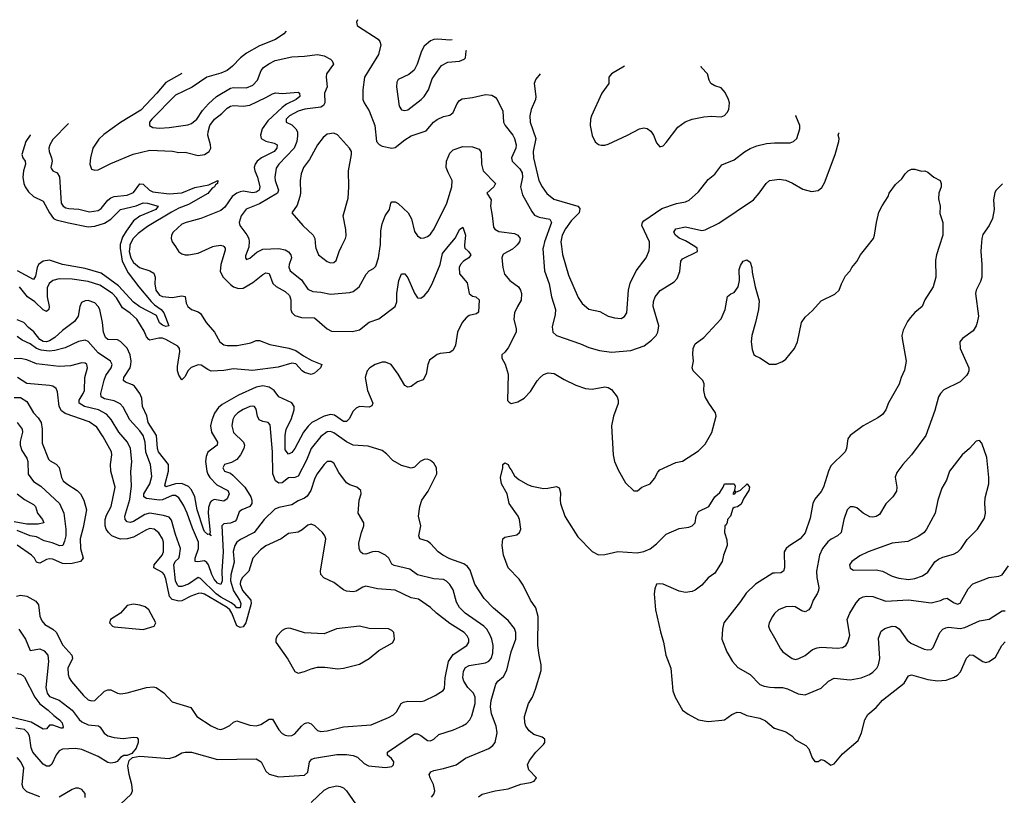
# Model space of a CAD drawing. Header units: inches. Extents: x 1678809 to 1859548, y 384609 to 522868.
# Tile 244 of 256: x 1755325 to 1761424, y 516602 to 521405. Entities that reach past the tile are written whole.
import ezdxf

# ---------------------------------------------------------------- set-up
doc = ezdxf.new("R2010")
doc.units = ezdxf.units.IN
doc.header["$MEASUREMENT"] = 0
for name, color, linetype in [('B7551', 7, 'Continuous'), ('B7552', 7, 'Continuous'), ('B7561', 7, 'Continuous'), ('B7562', 7, 'Continuous')]:
    doc.layers.add(name, color=color, linetype=linetype)

msp = doc.modelspace()

# ---------------------------------------------------------------- linework, layer by layer
at = {"layer": 'B7551', "color": 5}
for points, elevation in [([(1758080.9, 520000), (1758082.3, 519990), (1758105.3, 519970), (1758119.6, 519950), (1758107.2, 519930), (1758074.9, 519910), (1758055.6, 519890), (1758046.8, 519870), (1758050, 519831), (1758096.7, 519776.7), (1758108.8, 519708.8), (1758130, 519692.7), (1758150.8, 519690), (1758171.4, 519671.4), (1758166.4, 519593.6), (1758155.4, 519584.6), (1758110, 519573.6), (1758090, 519559.3), (1758066.2, 519530), (1758037.2, 519470), (1758023.9, 519390), (1758010, 519358), (1757990, 519345), (1757930, 519338), (1757910, 519331.1), (1757863.6, 519296.4), (1757852.7, 519270), (1757843.2, 519210), (1757824.9, 519175.1), (1757790, 519162.4), (1757750, 519133.3), (1757730, 519129.7), (1757710, 519139.7), (1757670, 519209.7), (1757626.6, 519270), (1757590, 519285), (1757570, 519283.7), (1757526.9, 519270), (1757494.7, 519250), (1757477.1, 519230), (1757463.9, 519190), (1757479, 519110), (1757512.6, 519030), (1757506.7, 519013.3), (1757490, 519006.5), (1757430, 519009.8), (1757410, 518999.8), (1757390, 518980.9), (1757365.7, 518934.3), (1757350, 518917.2), (1757330, 518916.8), (1757275.2, 518955.2), (1757250, 518961), (1757210.7, 518949.3), (1757134.5, 518910), (1757111, 518889), (1757083.1, 518850), (1757030, 518749), (1757010, 518725), (1756990, 518714.5), (1756970, 518740.9), (1756969.6, 518830), (1756976.3, 518870), (1757006.2, 518930), (1757025, 518990), (1757024.7, 519010), (1757011.6, 519031.6), (1756930.4, 519070.4), (1756900.2, 519110), (1756870.7, 519130), (1756830, 519137.5), (1756790, 519130.2), (1756679.4, 519080.6), (1756578.3, 519021.7), (1756556.4, 519003.6), (1756532.2, 518967.8), (1756515.2, 518924.8), (1756507.8, 518890), (1756513.4, 518850), (1756550.2, 518790), (1756548.3, 518770), (1756490, 518726.2), (1756479.1, 518700.9), (1756476.2, 518670), (1756484, 518610), (1756490.1, 518590), (1756503.2, 518570), (1756545.2, 518525.2), (1756615.1, 518490), (1756622.5, 518470), (1756610, 518438.6), (1756590, 518424.1), (1756530, 518433.6), (1756510, 518423.2), (1756505.4, 518414.6), (1756495.4, 518384.6), (1756493.2, 518350), (1756505.4, 518230), (1756501.3, 518221.3), (1756510, 518209.6), (1756499.3, 518219.3), (1756490, 518217), (1756470, 518235.9), (1756463.3, 518250), (1756423.2, 518370), (1756410.5, 518450.5), (1756390, 518493.4), (1756370, 518514), (1756330, 518533), (1756289, 518531), (1756230, 518512.3), (1756223.6, 518523.6), (1756246, 518610), (1756247.4, 518650), (1756185.4, 518730), (1756179.5, 518750), (1756171.3, 518830), (1756121.7, 518910), (1756112.3, 518952.3), (1756086.4, 519010), (1756081.8, 519061.8), (1756069.9, 519089.9), (1756036.3, 519136.3), (1756024.5, 519144.5), (1755979.9, 519159.9), (1755968.1, 519170), (1755970.5, 519190), (1756008.5, 519250), (1756014, 519270), (1756015.7, 519290), (1756009.5, 519330), (1755990.2, 519370.2), (1755950, 519412.5), (1755930, 519423), (1755870, 519425.2), (1755856.4, 519436.4), (1755843.1, 519470), (1755838.6, 519530), (1755821.5, 519610), (1755811.8, 519630), (1755790, 519651.9), (1755750, 519666.7), (1755730, 519665), (1755706.9, 519653.2), (1755697.2, 519630), (1755687.2, 519570), (1755664.4, 519535.6), (1755590, 519481.2), (1755542.5, 519437.5), (1755510, 519417.4), (1755490, 519411.2), (1755470, 519412.5), (1755450, 519424.1), (1755412.9, 519472.9), (1755378.7, 519498.7), (1755350, 519529.9), (1755310, 519546.3)], 420), ([(1755947.1, 520000), (1755946.9, 519990), (1755958.7, 519910), (1755997.5, 519837.5), (1756062.5, 519750), (1756139.3, 519659.3), (1756159.2, 519639.2), (1756200.6, 519610), (1756218.5, 519590), (1756247.7, 519510), (1756230, 519505.4), (1756210, 519513.5), (1756190, 519529), (1756172.5, 519572.5), (1756070, 519626.6), (1756030, 519656.4), (1755937.2, 519757.2), (1755830, 519835.8), (1755730, 519864), (1755589.1, 519889.1), (1755510, 519916.9), (1755470, 519909.9), (1755442.3, 519890), (1755432.5, 519870), (1755423, 519817), (1755410, 519796.4), (1755311.9, 519850)], 360), ([(1756006.9, 520000), (1756003.8, 519970), (1756012.7, 519930), (1756030, 519901.8), (1756067.8, 519870), (1756130.3, 519850), (1756154.8, 519834.8), (1756164.4, 519810), (1756161.6, 519770), (1756167.3, 519730), (1756190, 519698.5), (1756210, 519690.6), (1756270, 519685.1), (1756330, 519695.5), (1756350, 519691.3), (1756356.8, 519650), (1756366.3, 519630), (1756390, 519610.1), (1756430, 519596.6), (1756445.4, 519585.4), (1756480.9, 519530), (1756531, 519470), (1756564.8, 519410), (1756590, 519391.8), (1756610, 519387.3), (1756672.3, 519387.7), (1756755.8, 519404.2), (1756790, 519417.8), (1756810, 519419), (1756873.9, 519393.9), (1756992, 519372), (1757036, 519356), (1757082.7, 519322.7), (1757134.1, 519294.1), (1757196.3, 519270), (1757188.5, 519250), (1757150, 519216.4), (1757130, 519208.5), (1757090, 519220.7), (1757075.3, 519230), (1757034.4, 519274.4), (1757010, 519278.5), (1756925.8, 519254.2), (1756767.3, 519232.7), (1756650, 519244.1), (1756590, 519232.4), (1756510, 519229.7), (1756490, 519238.3), (1756450, 519266.4), (1756430, 519268.4), (1756388, 519252), (1756366.9, 519230), (1756350, 519195.1), (1756330, 519175.4), (1756310, 519203.5), (1756302.7, 519230), (1756302.9, 519257.1), (1756317.3, 519350), (1756314.1, 519370), (1756304.3, 519384.3), (1756230, 519425.8), (1756210, 519432.1), (1756187, 519433), (1756130, 519419.8), (1756124, 519424), (1756110, 519441), (1756096.1, 519476.1), (1756049.5, 519550), (1756010, 519587.1), (1755961.3, 519621.3), (1755923.7, 519683.7), (1755899.1, 519710), (1755821.3, 519761.3), (1755750, 519783.1), (1755650, 519797.9), (1755570, 519799.9), (1755529.7, 519790.3), (1755507.7, 519772.3), (1755495.9, 519744.1), (1755495.6, 519690), (1755507.6, 519630), (1755504.9, 519610), (1755490, 519599.1), (1755470, 519608), (1755417.9, 519657.9), (1755373.3, 519690), (1755324.3, 519750)], 380), ([(1756289.3, 520000), (1756310, 519968.5), (1756330, 519955.3), (1756350.1, 519950.1), (1756370, 519948.9), (1756430, 519959.8), (1756522.1, 520000)], 420), ([(1756589.3, 520000), (1756598.5, 519990), (1756597.3, 519977.3), (1756571, 519890), (1756566.7, 519846.7), (1756586.1, 519810), (1756630, 519764.6), (1756650, 519750.1), (1756680.4, 519740.4), (1756710, 519742.2), (1756770, 519777.5), (1756830, 519827.4), (1756850, 519837.1), (1756870, 519833.1), (1756891.9, 519771.9), (1756912.7, 519752.7), (1756970, 519722.3), (1756997.2, 519697.2), (1757004.7, 519670), (1757003.9, 519610), (1757011.5, 519591.5), (1757030, 519574.4), (1757070, 519561.7), (1757150, 519558.8), (1757230.3, 519490), (1757257, 519477), (1757386.6, 519473.4), (1757430, 519485.2), (1757490, 519531.6), (1757550, 519553.1), (1757649.9, 519630.1), (1757661.6, 519658.4), (1757660.9, 519710), (1757673.9, 519790), (1757690, 519831.6), (1757710, 519832.2), (1757730, 519806.3), (1757771.3, 519711.3), (1757790, 519683), (1757810, 519681.6), (1757830, 519695.3), (1757855.4, 519724.6), (1757880.3, 519770), (1757929.9, 519890), (1757943.2, 519956.8), (1757979.5, 520000)], 420), ([(1756744, 520000), (1756743.7, 519996.3), (1756723.4, 519943.4), (1756723, 519930), (1756730, 519920.7), (1756750, 519928.5), (1756793.6, 519966.4), (1756830, 519983.2), (1756930, 519988.8), (1756970, 519979.8), (1756990, 519968.3), (1757005.4, 519950), (1757008, 519930), (1756994, 519890), (1756992.5, 519872.5), (1757001.1, 519850), (1757070, 519795), (1757110, 519735.5), (1757141.6, 519721.6), (1757190, 519717.6), (1757250, 519705.6), (1757370, 519714.9), (1757390, 519722.3), (1757428.2, 519751.8), (1757471.5, 519830), (1757489.8, 519850.2), (1757515.8, 519864.2), (1757530, 519878.4), (1757546.5, 519930), (1757558.8, 520000)], 440), ([(1757157.3, 520000), (1757158.3, 519990), (1757174.9, 519950), (1757230, 519908.7), (1757250, 519899.3), (1757270, 519900.7), (1757285.1, 519914.9), (1757303.9, 519970), (1757318.7, 520000)], 460), ([(1758395.2, 520000), (1758376.8, 519983.2), (1758324.6, 519955.4), (1758318.3, 519950), (1758311.5, 519930), (1758318.3, 519870), (1758328.9, 519830), (1758360.3, 519790), (1758414.7, 519750), (1758427.2, 519730), (1758433.1, 519710), (1758431.4, 519668.6), (1758407.5, 519630), (1758389.2, 519589.2), (1758385.4, 519550), (1758400.7, 519490), (1758399.7, 519470), (1758350, 519372.3), (1758330, 519346), (1758310.8, 519330), (1758310.8, 519310), (1758332.3, 519272.3), (1758350.3, 519210), (1758347.4, 519047.4), (1758356.1, 519036.1), (1758370, 519028.8), (1758410, 519039.6), (1758450, 519062.4), (1758490, 519103.6), (1758530, 519168.7), (1758548.6, 519190), (1758570, 519207.9), (1758598.5, 519218.5), (1758635, 519215), (1758697.1, 519177.1), (1758770, 519141.1), (1758830, 519121.3), (1758870, 519118), (1758950, 519132.2), (1758970, 519128.2), (1758990, 519114.4), (1759025.3, 519070), (1759032.3, 519050), (1759031.1, 519028.9), (1759003.2, 518950), (1758991.3, 518890), (1759001.5, 518710), (1759009.1, 518669.1), (1759033.5, 518613.5), (1759077.5, 518537.5), (1759130, 518486.8), (1759152.3, 518487.7), (1759178, 518510), (1759230, 518531), (1759256.6, 518563.4), (1759277.1, 518602.9), (1759290, 518617.1), (1759390, 518662.6), (1759430, 518671.8), (1759530, 518734.7), (1759570, 518777.6), (1759611.8, 518848.2), (1759638.4, 518950), (1759635.9, 518970), (1759593.3, 519030), (1759571.9, 519070), (1759563.7, 519110), (1759564.4, 519150), (1759556.9, 519170), (1759497.6, 519230), (1759489.7, 519249.7), (1759498.3, 519290), (1759493.9, 519333.9), (1759495.8, 519370), (1759510, 519397.1), (1759563.1, 519436.9), (1759670, 519553.4), (1759694.5, 519610), (1759708.3, 519691.7), (1759730, 519708), (1759750, 519716.3), (1759774.7, 519750), (1759782.6, 519790), (1759782, 519858), (1759790, 519882.8), (1759807.3, 519910), (1759830, 519918), (1759850, 519904.7), (1759860.4, 519870), (1759861.7, 519841.7), (1759880.4, 519750), (1759904.8, 519664.8), (1759900.8, 519610), (1759883.2, 519530), (1759859, 519450), (1759856.3, 519410), (1759862, 519362), (1759872.9, 519332.9), (1759883.6, 519323.6), (1759910, 519311.4), (1759970, 519271.7), (1760000, 519271.6)], 440), ([(1758569, 520000), (1758566.1, 519986.1), (1758575, 519850), (1758605, 519770), (1758619.2, 519690), (1758644.4, 519610), (1758641.4, 519578.6), (1758623.8, 519503.8), (1758626.4, 519470), (1758651, 519450), (1758798, 519398), (1758850, 519374.9), (1758915.9, 519355.9), (1758990, 519347), (1759110, 519356.5), (1759193.8, 519386.2), (1759239.3, 519420.7), (1759268.2, 519450), (1759278.3, 519470), (1759283.1, 519510), (1759248.9, 519630), (1759250, 519661), (1759262, 519690), (1759291.5, 519728.5), (1759378, 519782), (1759397.4, 519802.6), (1759413.7, 519846.3), (1759420.4, 519910), (1759430, 519924.4), (1759524, 519970), (1759522, 519990), (1759506.4, 520000)], 460), ([(1758681.4, 520000), (1758688, 519952), (1758724.2, 519824.2), (1758785, 519685), (1758810, 519647.2), (1758850, 519612.9), (1758918.5, 519598.5), (1758970, 519570.3), (1759010, 519558), (1759050, 519554.9), (1759072.3, 519567.7), (1759086.6, 519590), (1759096.5, 519730), (1759105.6, 519774.4), (1759143.5, 519850), (1759205.1, 519930), (1759224.2, 519975.8), (1759225.2, 520000)], 480), ([(1757875.1, 516590), (1757890.7, 516610), (1757896, 516630), (1757888.6, 516668.6), (1757866.6, 516710), (1757861.7, 516730), (1757872.2, 516747.8), (1757890, 516755.8), (1757950, 516767.3), (1758029.5, 516790), (1758087, 516833), (1758230, 516891.5), (1758256.3, 516910), (1758269.7, 516930), (1758283.5, 516990), (1758275.3, 517030), (1758247.1, 517107.2), (1758241.6, 517150), (1758244.4, 517190), (1758275.1, 517290), (1758287.1, 517310), (1758321.4, 517338.6), (1758342.6, 517377.4), (1758369.4, 517490.6), (1758398.3, 517570), (1758397.5, 517610), (1758390, 517634.7), (1758350, 517684.4), (1758260.7, 517760.7), (1758201.7, 517821.7), (1758144.5, 517910), (1758116.3, 517996.3), (1758099.6, 518019.6), (1758075.8, 518035.8), (1757990, 518065.6), (1757945.1, 518090), (1757917.6, 518110), (1757870, 518161.5), (1757850, 518175.1), (1757803.7, 518190), (1757797.6, 518210), (1757809.6, 518270), (1757795.1, 518330), (1757804, 518390), (1757816.3, 518430), (1757855.1, 518484.9), (1757908.1, 518591.9), (1757906.3, 518630), (1757890, 518659.5), (1757870, 518676.2), (1757850, 518682.9), (1757830, 518681.6), (1757804.9, 518670), (1757770, 518635.1), (1757750, 518627.6), (1757690, 518644), (1757636.4, 518676.4), (1757597.8, 518717.8), (1757570, 518737.4), (1757484.1, 518764.1), (1757390, 518770.5), (1757350, 518790.9), (1757270, 518847.5), (1757250, 518855.3), (1757230, 518853.9), (1757190, 518824), (1757131.3, 518750), (1757101.7, 518678.3), (1757050, 518577.8), (1757030, 518570.6), (1756990, 518568.3), (1756950, 518536.5), (1756930, 518534.6), (1756909.9, 518549.9), (1756893, 518593), (1756890.7, 518730), (1756875.7, 518895.7), (1756863.7, 518910), (1756830, 518918), (1756808.3, 518928.3), (1756797.1, 518950), (1756790, 518994), (1756779.3, 519010), (1756770, 519012.9), (1756750, 519009), (1756710, 518991.9), (1756676.5, 518970), (1756656.3, 518950), (1756645, 518930), (1756638, 518890), (1756650, 518848.4), (1756710.2, 518790), (1756717.1, 518770), (1756714, 518750), (1756693.5, 518710), (1756670, 518680.8), (1756636.8, 518663.2), (1756593, 518650), (1756582.7, 518630), (1756593.4, 518610), (1756630, 518596.5), (1756645.3, 518585.3), (1756720.1, 518510), (1756756.6, 518450), (1756763.4, 518430), (1756763.1, 518410), (1756750, 518389.9), (1756701.7, 518370), (1756683.4, 518356.6), (1756668.4, 518310), (1756659.7, 518300.3), (1756630, 518287.7), (1756590, 518283.5), (1756576.5, 518270), (1756585.9, 518110), (1756577.7, 517990), (1756578.5, 517930), (1756570, 517906.8), (1756550, 517915), (1756530, 517939.9), (1756514.6, 517970), (1756494.4, 518030), (1756484.2, 518044.2), (1756470, 518053.9), (1756428.1, 518048.1), (1756411, 518051), (1756411.8, 518070), (1756432.1, 518130), (1756433.2, 518170), (1756395.5, 518255.5), (1756361.3, 518350), (1756338.6, 518398.6), (1756310, 518445), (1756290, 518459.3), (1756270, 518459.5), (1756210, 518431.8), (1756190, 518429), (1756110, 518439.3), (1756093.3, 518450), (1756094.5, 518470), (1756131.1, 518530), (1756142.9, 518577.1), (1756135.9, 518650), (1756106.6, 518726.6), (1756102.2, 518790), (1756090.4, 518830), (1756070, 518860.2), (1756006.5, 518926.5), (1755965.4, 519005.4), (1755947.4, 519027.4), (1755910, 519045.8), (1755850, 519057.3), (1755829.9, 519070), (1755827.9, 519090), (1755847.2, 519172.8), (1755859.1, 519200.9), (1755891.3, 519250), (1755897, 519270), (1755887.9, 519290), (1755810, 519342.1), (1755750, 519412.4), (1755730, 519420.2), (1755690, 519412.7), (1755606.4, 519373.6), (1755543.2, 519356.8), (1755507.6, 519352.4), (1755458.5, 519358.5), (1755430, 519368.5), (1755390, 519397.6), (1755340.7, 519420.7), (1755310, 519443.2)], 440), ([(1755950, 516546.7), (1756014.5, 516610), (1756023.6, 516630), (1756020.4, 516670), (1756002.6, 516730), (1755994.8, 516785.2), (1756003.2, 516816.8), (1756023.1, 516836.9), (1756070, 516843.8), (1756250, 516830.2), (1756290, 516842.8), (1756330, 516865.5), (1756350, 516870.2), (1756390, 516870.2), (1756550, 516822.9), (1756790, 516828.1), (1756820.3, 516810), (1756850, 516752.7), (1756870, 516733.4), (1756930, 516715.6), (1757090, 516726.3), (1757110, 516745.5), (1757120.6, 516810), (1757134.1, 516825.9), (1757150, 516833), (1757290, 516854.4), (1757350, 516854.7), (1757390, 516849.1), (1757417.8, 516837.8), (1757458.7, 516798.7), (1757484.5, 516784.5), (1757590, 516773.7), (1757630, 516781.6), (1757640.9, 516790), (1757642.4, 516810), (1757627.3, 516830), (1757603.6, 516850), (1757604.2, 516870), (1757770, 516983.6), (1757790, 516982.8), (1757810, 516972.6), (1757850, 516940.8), (1757870, 516939.6), (1757889.8, 516950.2), (1757920.4, 516979.6), (1758012.3, 517007.7), (1758068.1, 517031.9), (1758092.8, 517047.2), (1758112.5, 517070), (1758125.4, 517094.6), (1758146, 517170), (1758146.5, 517210), (1758135.1, 517235.1), (1758101.7, 517270), (1758075.7, 517310), (1758070.6, 517330), (1758074.6, 517370), (1758087.1, 517392.9), (1758110, 517406.4), (1758210, 517423.3), (1758230, 517431.9), (1758246, 517450), (1758256.6, 517483.4), (1758258, 517530), (1758249.9, 517570), (1758237.9, 517597.9), (1758218.4, 517630), (1758200.2, 517650), (1758084.5, 517730), (1758050, 517765.1), (1758030, 517798.4), (1758010, 517875.1), (1757990, 517908.3), (1757969.1, 517929.1), (1757950, 517939.3), (1757890, 517943.2), (1757790, 517967.6), (1757741.8, 518001.8), (1757644.4, 518024.4), (1757630, 518033.6), (1757610.7, 518070.7), (1757591.6, 518090), (1757550, 518109.7), (1757530, 518112.8), (1757510, 518109.7), (1757470, 518095.4), (1757450, 518098), (1757435.6, 518110), (1757427.1, 518130), (1757426.2, 518166.2), (1757442.2, 518230), (1757457.4, 518270), (1757456.3, 518290), (1757420.5, 518350), (1757428.2, 518430), (1757439.6, 518470), (1757437, 518490), (1757413.2, 518510), (1757370, 518525.1), (1757350, 518538), (1757300.9, 518600.9), (1757270, 518659.6), (1757255.1, 518670), (1757228.5, 518670), (1757210, 518651.5), (1757165.8, 518590), (1757150, 518560.5), (1757128.1, 518490), (1757105.5, 518454.5), (1757090, 518442.1), (1757050, 518426), (1757010, 518400.2), (1756930, 518385), (1756905.5, 518374.5), (1756839.3, 518310), (1756777.2, 518230), (1756692.7, 518187.3), (1756670.5, 518169.5), (1756656.6, 518150), (1756648.1, 518111.9), (1756653.6, 518046.4), (1756632.5, 517967.5), (1756629.8, 517930.2), (1756649.2, 517869.2), (1756687.3, 517810), (1756694.2, 517790), (1756690, 517762.3), (1756670, 517762.9), (1756658.1, 517778.1), (1756635, 517795), (1756570, 517828.4), (1756541.3, 517850), (1756445.8, 517945.8), (1756430, 517951.6), (1756370.1, 517909.9), (1756330, 517896), (1756310, 517895.2), (1756302.5, 517902.5), (1756289.4, 517930), (1756279.6, 518030), (1756288.9, 518050), (1756309.8, 518070), (1756315.8, 518084.2), (1756320.5, 518130), (1756290, 518217.6), (1756265.9, 518305.9), (1756250, 518325.3), (1756215.3, 518335.3), (1756130, 518348.8), (1756099.1, 518340.9), (1756030, 518297.5), (1756010, 518291.6), (1755990, 518294.7), (1755977.2, 518310), (1755976.8, 518330), (1756006.4, 518433.6), (1756018.1, 518518.1), (1756014.1, 518605.9), (1756019.5, 518670), (1756010.8, 518750.8), (1755992.7, 518790), (1755939.1, 518850), (1755892.5, 518930), (1755862.9, 518962.8), (1755814, 518990), (1755725.4, 519010), (1755692.9, 519030), (1755692.5, 519050), (1755718.6, 519090), (1755726.2, 519110), (1755727.8, 519190), (1755745.8, 519250), (1755741.7, 519270), (1755730, 519278.8), (1755710, 519281.1), (1755638.6, 519261.4), (1755570, 519258.4), (1755430, 519274.2), (1755370, 519299.6), (1755330, 519306.2), (1755290, 519304.5)], 460), ([(1755304.8, 517835.1), (1755330, 517841.6), (1755370, 517835.9), (1755425.4, 517805.4), (1755441.2, 517781.2), (1755450.6, 517710.6), (1755461.9, 517681.9), (1755480.5, 517660.5), (1755530.1, 517630.1), (1755550, 517612), (1755592.4, 517532.4), (1755647.1, 517470), (1755651.8, 517450), (1755622.8, 517390), (1755624.2, 517350), (1755631.1, 517330), (1755646.4, 517306.4), (1755720.8, 517220.8), (1755750, 517194.4), (1755770, 517187.2), (1755790, 517190.2), (1755850, 517246.5), (1755870, 517255.2), (1755890, 517254.6), (1755930, 517234.3), (1755951.5, 517231.5), (1755990, 517236.9), (1756110, 517269.3), (1756153.7, 517273.7), (1756170, 517268.9), (1756216.9, 517236.9), (1756270, 517182), (1756385.7, 517145.7), (1756421.3, 517090), (1756510, 517031.6), (1756550, 517014.3), (1756570, 517010.3), (1756590, 517014.9), (1756625.6, 517034.4), (1756650, 517054.9), (1756670, 517062.7), (1756750, 517036.5), (1756790, 517032.8), (1756818.4, 517041.6), (1756870, 517074.3), (1756890, 517074.4), (1756930, 517007.6), (1756950, 516985.3), (1756970, 516973.8), (1756990, 516971.4), (1757010, 516972.9), (1757030, 516982), (1757070.9, 517030), (1757090, 517046.2), (1757110, 517052.4), (1757130, 517044.9), (1757170, 517004), (1757190, 516997.6), (1757230, 517000.7), (1757330, 517025.5), (1757501.6, 517038.4), (1757610, 517083.2), (1757640, 517100), (1757659.9, 517120.1), (1757688.6, 517170), (1757701.9, 517178.1), (1757730, 517186), (1757810, 517183.8), (1757830, 517187.5), (1757899.5, 517220.5), (1757948.3, 517251.7), (1757955.6, 517264.4), (1757960.5, 517330), (1757981.2, 517430), (1758010, 517473.5), (1758094, 517530), (1758106.8, 517550), (1758107, 517570), (1758097.1, 517590), (1758078.4, 517610), (1757990, 517666.7), (1757906.4, 517730), (1757870, 517765.1), (1757795.9, 517815.9), (1757750, 517824.9), (1757650, 517872.2), (1757541.8, 517881.8), (1757470, 517896.8), (1757450, 517891.1), (1757410, 517865.5), (1757390, 517861.5), (1757350, 517865.8), (1757330, 517873.8), (1757270, 517919.3), (1757209.1, 517949.1), (1757191.1, 517970), (1757187.6, 517990), (1757221.7, 518190), (1757215.8, 518210), (1757201.6, 518230), (1757154.5, 518270), (1757130, 518280.5), (1757110, 518275.8), (1757074.7, 518245.3), (1757050, 518232), (1756990, 518222.7), (1756944.9, 518190), (1756850, 518147.9), (1756816.9, 518123.1), (1756769.6, 518070.4), (1756744, 517990), (1756704.8, 517950), (1756692.3, 517927.7), (1756690.1, 517910), (1756704.5, 517870), (1756756.9, 517810), (1756758.7, 517790), (1756726.1, 517670), (1756710, 517645.4), (1756690, 517640.9), (1756670, 517650.9), (1756639.8, 517730), (1756627.3, 517750), (1756610, 517765.6), (1756470, 517848.7), (1756450, 517854), (1756430, 517852.3), (1756384.9, 517835.1), (1756330, 517806.3), (1756310, 517803.8), (1756270, 517814.3), (1756253.1, 517833.1), (1756230, 517943), (1756219.9, 517970), (1756210, 517981.1), (1756155.9, 518010), (1756158.4, 518030), (1756206.4, 518090), (1756214.8, 518110), (1756215.1, 518170), (1756209.5, 518190), (1756187.8, 518227.8), (1756157.3, 518250), (1756130, 518253.6), (1756110, 518247.1), (1756030, 518201.5), (1755990, 518190.6), (1755950, 518189.3), (1755930, 518193.6), (1755896.5, 518210), (1755874.8, 518230), (1755861.3, 518250), (1755854.1, 518270), (1755853.6, 518310), (1755862.6, 518337.4), (1755891.4, 518390), (1755915.7, 518510), (1755889.9, 518610), (1755888.1, 518650), (1755895.2, 518710), (1755892.6, 518730), (1755842.2, 518822.2), (1755802.3, 518882.3), (1755755.1, 518915.1), (1755606.3, 518966.3), (1755583.1, 518983.1), (1755569.8, 519010), (1755560, 519100), (1755550, 519120.5), (1755530, 519135.3), (1755510, 519140.7), (1755370, 519152.4), (1755310.3, 519190.3)], 480), ([(1755290, 519065.6), (1755330, 519064.7), (1755370, 519041.1), (1755410, 518970.3), (1755439.5, 518939.5), (1755458, 518910), (1755465.1, 518870), (1755463.3, 518783.2), (1755504.3, 518684.3), (1755513, 518673), (1755550, 518653), (1755570, 518631.5), (1755584.2, 518570), (1755594.5, 518550), (1755616.5, 518530), (1755681.2, 518490), (1755701.7, 518470), (1755722.3, 518430), (1755738, 518370), (1755718.8, 518261.2), (1755699.8, 518190), (1755702.4, 518130), (1755718.7, 518070), (1755701.7, 518050), (1755650, 518038.1), (1755610, 518034.7), (1755590, 518038.1), (1755530, 518064.6), (1755510, 518067.1), (1755490, 518062), (1755450, 518040.5), (1755441.7, 518041.7), (1755430, 518045.1), (1755416.5, 518070), (1755397.1, 518090), (1755310, 518151)], 480), ([(1755310, 518910.2), (1755339.8, 518870), (1755342.6, 518850), (1755327.4, 518792.6), (1755327.6, 518770), (1755338, 518738), (1755369.4, 518690), (1755375.8, 518670), (1755377.3, 518590), (1755410, 518545.6), (1755455.8, 518515.8), (1755571.8, 518410), (1755597.6, 518350), (1755610.1, 518250), (1755610.1, 518210), (1755603.4, 518176.6), (1755592.2, 518150), (1755572.9, 518147.1), (1755525.3, 518165.3), (1755477, 518177), (1755430, 518203.2), (1755390, 518209.9), (1755310, 518242.5)], 460), ([(1758166.9, 516593.1), (1758189.2, 516610), (1758270, 516630.3), (1758350, 516643.1), (1758430, 516670.2), (1758490, 516681.7), (1758512.3, 516690), (1758525.6, 516710), (1758479.4, 516759.4), (1758469.7, 516790), (1758482.9, 516817.1), (1758522.4, 516870), (1758570, 516916.3), (1758578, 516930), (1758578.4, 516950), (1758561.5, 516961.4), (1758510, 516978.5), (1758480.9, 517000.9), (1758461.1, 517030), (1758454.3, 517050), (1758451.3, 517090), (1758477.3, 517170), (1758500.4, 517210), (1758521, 517259), (1758555.3, 517375.3), (1758555.6, 517410), (1758541.7, 517470), (1758534, 517530), (1758536.4, 517710), (1758522.5, 517762.5), (1758489.8, 517810), (1758444.2, 517904.2), (1758419.8, 517939.8), (1758351.5, 518011.5), (1758321.6, 518090), (1758312.7, 518150), (1758317.2, 518190), (1758330, 518200.7), (1758404.2, 518215.8), (1758420.9, 518230), (1758429.5, 518250.5), (1758420.5, 518310), (1758413, 518330), (1758357.6, 518410), (1758344.5, 518470), (1758309.6, 518530), (1758303.7, 518570), (1758318, 518630), (1758318, 518650), (1758330, 518662), (1758350, 518651.3), (1758358, 518630), (1758370, 518618), (1758390, 518581), (1758417.5, 518557.5), (1758470, 518526.8), (1758496.8, 518516.8), (1758570, 518502.8), (1758596.5, 518503.5), (1758650, 518514.8), (1758666.8, 518506.8), (1758674.6, 518474.6), (1758672.4, 518430), (1758675.8, 518410), (1758702.6, 518330), (1758713.7, 518310), (1758781.9, 518201.8), (1758870, 518111.6), (1758910, 518091.5), (1758950, 518093.8), (1759030, 518113), (1759150, 518103.2), (1759190, 518112.3), (1759230, 518129.1), (1759270, 518158.9), (1759330, 518219.6), (1759410, 518254.9), (1759470, 518262.6), (1759490, 518270.6), (1759509.4, 518290), (1759515.1, 518330), (1759530, 518358.8), (1759593.2, 518390), (1759630, 518450.8), (1759662, 518478), (1759682, 518510), (1759690, 518532), (1759751.3, 518531.3), (1759756, 518516), (1759752, 518490), (1759758, 518482), (1759750, 518486), (1759742, 518470), (1759746.4, 518466.4), (1759755.3, 518470), (1759760.2, 518479.8), (1759790, 518490.8), (1759830.5, 518530.5), (1759846, 518510), (1759840.7, 518490), (1759810, 518442), (1759794, 518406), (1759770.7, 518389.3), (1759750, 518385.2), (1759742, 518378), (1759727.3, 518330), (1759708.4, 518310), (1759707.9, 518292.1), (1759702, 518278), (1759692, 518270), (1759691.3, 518230), (1759705.2, 518185.2), (1759707.7, 518150), (1759684, 518090), (1759675.5, 518050), (1759630, 517977.2), (1759590, 517949.2), (1759550, 517904), (1759510, 517873.2), (1759490, 517863.7), (1759450, 517858.4), (1759410, 517866), (1759310, 517909.3), (1759290, 517912), (1759270, 517908.7), (1759258.4, 517881.6), (1759254.4, 517850), (1759262.8, 517750), (1759293.9, 517613.9), (1759313.4, 517550), (1759327.2, 517470), (1759358.7, 517390), (1759370.4, 517250), (1759385.5, 517210), (1759430.2, 517130.2), (1759464.7, 517104.7), (1759530, 517070.3), (1759590, 517059.1), (1759673.2, 517066.8), (1759690, 517070.5), (1759736.9, 517103.1), (1759770, 517117.6), (1759790, 517114.3), (1759830, 517095.5), (1759910, 517080.2), (1759944.2, 517064.2), (1759998.8, 517018.8), (1760000, 517018.5)], 420), ([(1755310, 518469.4), (1755354.4, 518434.4), (1755410, 518403.5), (1755421.8, 518390), (1755434.5, 518350), (1755466, 518310), (1755474.3, 518290), (1755438.6, 518281.4), (1755370, 518280.7), (1755290, 518295)], 440), ([(1760000, 517978.3), (1759990, 517977.7), (1759882.4, 517910), (1759825.2, 517854.8), (1759790, 517802), (1759687.2, 517670), (1759677.4, 517630), (1759674.4, 517570), (1759704.9, 517490), (1759739.5, 517430), (1759773, 517393), (1759850, 517350.2), (1759909.3, 517289.3), (1759937.3, 517277.3), (1759971.2, 517271.2), (1760000, 517270.5)], 440), ([(1760000, 517727.4), (1759988.2, 517710), (1759967.4, 517670), (1759963.7, 517650), (1759970.4, 517630), (1760000, 517576.9)], 460), ([(1755320.2, 517630), (1755360.5, 517570), (1755390, 517498.4), (1755450, 517510.1), (1755476.7, 517496.7), (1755498.7, 517470), (1755504, 517430), (1755486.1, 517270), (1755495, 517235), (1755510, 517213.5), (1755570.4, 517190.4), (1755649.7, 517129.7), (1755692.4, 517072.4), (1755710, 517056.2), (1755750, 517039.4), (1755812.2, 517032.2), (1755823.9, 517023.9), (1755847.2, 516987.2), (1755870, 516971.3), (1755910, 516959.7), (1755966.2, 516953.8), (1756030, 516962.4), (1756050, 516960.7), (1756058, 516950), (1756059.3, 516930), (1756046, 516894), (1756018.8, 516861.2), (1755991.6, 516848.4), (1755970, 516849.2), (1755950, 516837.2), (1755928.8, 516811.2), (1755915.2, 516804.8), (1755890, 516800.4), (1755870, 516806.2), (1755810, 516842.3), (1755710, 516885), (1755671.2, 516891.2), (1755630.1, 516889.9), (1755590, 516886.9), (1755570, 516877.8), (1755550, 516852.1), (1755524.3, 516795.7), (1755510, 516783.5), (1755490, 516782.3), (1755470, 516794.8), (1755406.4, 516870), (1755396.5, 516896.5), (1755385.2, 516970), (1755375.9, 516990), (1755353.7, 517010), (1755302, 517018)], 460), ([(1755310, 517355.6), (1755330, 517352.9), (1755344.9, 517344.9), (1755354.7, 517334.7), (1755419.7, 517210), (1755448.9, 517168.9), (1755502.1, 517130), (1755535.6, 517095.6), (1755572.1, 517070), (1755587.2, 517050), (1755595.2, 517024.8), (1755590, 517017), (1755582.5, 517017.5), (1755530, 517036.8), (1755510, 517036.2), (1755490, 517014), (1755470, 517011), (1755395, 517055), (1755270, 517085.8)], 440), ([(1755450, 516592), (1755370, 516624.2), (1755346.6, 516646.6), (1755339.4, 516670), (1755350.5, 516770), (1755331.8, 516810), (1755310, 516835.8)], 480), ([(1757130, 516558.6), (1757210, 516634.7), (1757241.2, 516650), (1757290, 516660.3), (1757310, 516657.6), (1757330, 516648.2), (1757349, 516629), (1757405.5, 516550)], 440), ([(1755729.6, 516589.6), (1755730, 516614), (1755710, 516638), (1755690, 516645.6), (1755670, 516646), (1755650, 516638.9), (1755570, 516590.9)], 480)]:
    msp.add_lwpolyline(points, dxfattribs=dict(at, elevation=elevation))
at = {"layer": 'B7551', "color": 5, "elevation": 520}
for points in [[(1756030, 517785.6), (1755990, 517778), (1755950, 517729.6), (1755887.3, 517690), (1755880.7, 517670), (1755898.8, 517650), (1755910, 517646), (1756090, 517629), (1756157.2, 517650), (1756167.3, 517670), (1756124.6, 517750), (1756101.1, 517770), (1756070, 517779)], [(1757430, 517648.6), (1757286.4, 517633.6), (1757210, 517602.7), (1757090, 517608.7), (1757005.4, 517634.6), (1756990, 517637.8), (1756970, 517634), (1756950, 517623.1), (1756919.7, 517590), (1756911.4, 517570), (1756911.7, 517550), (1756986, 517446), (1757028.4, 517368.4), (1757050, 517358.4), (1757090, 517368.1), (1757130, 517385.5), (1757170, 517395), (1757214.9, 517394.9), (1757295.1, 517384.9), (1757330, 517389.3), (1757430, 517414.3), (1757490, 517448.4), (1757550, 517498.5), (1757633.7, 517546.3), (1757646.2, 517570), (1757641.5, 517610), (1757630, 517623.1), (1757610, 517633.2), (1757490, 517635.8)]]:
    msp.add_lwpolyline(points, close=True, dxfattribs=at)
at = {"layer": 'B7552', "color": 5}
for points, elevation in [([(1757416.6, 521405.2), (1757412, 521390), (1757414.4, 521370), (1757422.7, 521362.7), (1757544.8, 521284.8), (1757555.8, 521270), (1757561.3, 521250), (1757546.5, 521190), (1757460.6, 521050), (1757450.2, 520970), (1757451.3, 520910), (1757458.5, 520890), (1757490, 520841.6), (1757524, 520750), (1757535.8, 520650), (1757552.1, 520632.1), (1757570, 520622), (1757630, 520610.2), (1757650, 520614.3), (1757710, 520662), (1757750, 520685.8), (1757842.5, 520717.5), (1757887.6, 520770), (1757910, 520787.7), (1757950, 520805.2), (1757990, 520813.7), (1758009.8, 520830.2), (1758033.9, 520886.1), (1758050, 520904.9), (1758065.4, 520914.6), (1758130, 520923.1), (1758210, 520942.4), (1758250, 520938), (1758270, 520925.5), (1758282.4, 520910), (1758318, 520838), (1758322.7, 520770), (1758331.3, 520750), (1758380.2, 520690), (1758390.9, 520670), (1758399.3, 520630), (1758397.7, 520610), (1758371.3, 520550), (1758375.8, 520530), (1758422.5, 520482.5), (1758437.2, 520457.2), (1758438.7, 520430), (1758428, 520370), (1758440, 520320), (1758496.7, 520216.7), (1758514.6, 520194.6), (1758542.9, 520182.9), (1758608.5, 520170), (1758619.4, 520150), (1758575.3, 520030), (1758569, 520000)], 460), ([(1756975.1, 521333.7), (1756962, 521318), (1756910, 521283.4), (1756810, 521244.1), (1756730, 521198.4), (1756692.4, 521170), (1756642.9, 521117.1), (1756609.3, 521090.7), (1756570, 521073.1), (1756483.6, 521050), (1756393.1, 520986.9), (1756290, 520937.9), (1756143, 520790), (1756129.2, 520770), (1756128.4, 520750), (1756150, 520738), (1756190, 520734.2), (1756250, 520737.7), (1756365.4, 520754.6), (1756390, 520762.4), (1756421.5, 520790), (1756457.2, 520842.8), (1756495.2, 520884.8), (1756544.2, 520930), (1756630, 520981), (1756650, 520985.4), (1756730, 520983.2), (1756770, 521000.2), (1756797.4, 521030), (1756820.4, 521090), (1756834.8, 521110), (1756867.2, 521132.8), (1756908.3, 521151.7), (1757010, 521175.7), (1757090, 521179.3), (1757170, 521190.2), (1757210, 521181.1), (1757250, 521160.4), (1757260.4, 521150), (1757268.2, 521130), (1757226, 521070), (1757223.6, 521050), (1757230.3, 520990), (1757214, 520950), (1757215.8, 520890), (1757207, 520873), (1757190, 520863.2), (1757090.8, 520850.8), (1757050, 520839.2), (1756995.6, 520810), (1756976.5, 520790), (1756974.9, 520770), (1757010, 520754.5), (1757036.3, 520730), (1757045, 520710), (1757045.5, 520685.5), (1757040.9, 520650), (1757025.2, 520610), (1756930.1, 520510), (1756914, 520486), (1756905.4, 520430), (1756906.9, 520410), (1756927.4, 520350), (1756921.6, 520330), (1756810, 520264.1), (1756728.3, 520231.7), (1756697.5, 520190), (1756684.4, 520150), (1756688.9, 520130), (1756732.3, 520072.3), (1756743.5, 520050), (1756746.7, 520030), (1756744, 520000)], 440), ([(1757915.4, 521284.6), (1757890, 521282.4), (1757870, 521273.6), (1757830, 521242), (1757813.4, 521210), (1757787, 521130), (1757767.6, 521092.4), (1757734.7, 521065.3), (1757670, 521034), (1757661.4, 521018.6), (1757658.9, 520990), (1757674.9, 520870), (1757690, 520847.2), (1757710, 520843.6), (1757730, 520846.7), (1757812.4, 520910), (1757830.9, 520930), (1757858, 520970), (1757880.7, 521039.3), (1757938.3, 521121.7), (1757977.4, 521142.6), (1758050, 521147.7), (1758079.1, 521160.9), (1758086.3, 521170), (1758089.6, 521210.4), (1758092.3, 521216)], 480), ([(1758003.9, 521280.6), (1757990, 521278.3), (1757915.4, 521284.6)], 480), ([(1759071.6, 521117.1), (1758991.7, 521070), (1758974.9, 521050), (1758974.9, 521010), (1758931.8, 520950), (1758867.7, 520810), (1758861.4, 520790), (1758858.6, 520750), (1758870, 520687.7), (1758890, 520648.8), (1758910, 520632.9), (1758927.5, 520627.5), (1758950, 520628.2), (1758970, 520634.7), (1759090, 520689.4), (1759164.2, 520730), (1759190, 520735.4), (1759210.8, 520730.8), (1759234.7, 520714.7), (1759251.1, 520690), (1759270, 520642), (1759290, 520618), (1759310, 520624.4), (1759330, 520643.7), (1759400.9, 520739.1), (1759446.8, 520773.2), (1759490, 520789.5), (1759563.1, 520803.1), (1759610, 520808.1), (1759670, 520803.8), (1759690, 520811.4), (1759707.6, 520830), (1759717, 520850), (1759720.7, 520890), (1759716.5, 520910), (1759694.7, 520954.7), (1759670, 520982.6), (1759630, 520996.4), (1759606, 521010), (1759595.4, 521030), (1759585.1, 521070), (1759548.7, 521110), (1759546.1, 521116.4)], 520), ([(1756329.5, 521071.2), (1756230, 521016.1), (1756175.1, 520950), (1756074.4, 520845.6), (1755950, 520768.5), (1755846.5, 520693.5), (1755814.8, 520665.2), (1755777.1, 520610), (1755762.7, 520550), (1755758.8, 520510), (1755770, 520479.7), (1755790, 520472.5), (1755810, 520474.6), (1755890, 520515.7), (1756028.5, 520571.5), (1756130, 520597), (1756271.2, 520591.2), (1756310, 520582.6), (1756350, 520584.4), (1756430, 520564.6), (1756470, 520570.7), (1756499.5, 520590), (1756508.8, 520610), (1756507.5, 520630), (1756491.3, 520690), (1756491.9, 520710), (1756503.7, 520750), (1756530.8, 520789.2), (1756576, 520824), (1756610, 520857.5), (1756630, 520869.1), (1756650, 520873), (1756710, 520870.5), (1756750, 520876.6), (1756850, 520922.6), (1756890, 520946.9), (1756910, 520952.6), (1756950, 520947.2), (1757050, 520956.8), (1757058.2, 520950), (1757061.1, 520930), (1757036.9, 520910), (1756978.1, 520881.9), (1756950, 520861.2), (1756861.3, 520778.7), (1756827.3, 520730), (1756816, 520690), (1756821.6, 520670), (1756850, 520652.4), (1756900.9, 520640.9), (1756920.2, 520630), (1756917.4, 520610), (1756900.5, 520590), (1756821.7, 520550), (1756796.6, 520530), (1756782.8, 520510), (1756777.9, 520490), (1756781.4, 520470), (1756798.8, 520430), (1756812.9, 520370), (1756808.1, 520350), (1756790, 520337.2), (1756770, 520333.1), (1756710, 520342.4), (1756690, 520340.1), (1756670, 520331.6), (1756642, 520310), (1756595.9, 520244.1), (1756570, 520223.2), (1756446.1, 520173.9), (1756355.5, 520150), (1756330, 520138.2), (1756275.2, 520090), (1756265, 520070), (1756262.8, 520050), (1756269.5, 520030), (1756289.3, 520000)], 420), ([(1758548.1, 521069.2), (1758522.1, 521037.9), (1758511.2, 521010), (1758522.4, 520930), (1758519.7, 520910), (1758493.4, 520850), (1758484.4, 520810), (1758487.9, 520770), (1758522.7, 520670), (1758505.9, 520590), (1758508.3, 520550), (1758541.5, 520410), (1758560.6, 520370), (1758590, 520329.1), (1758633.5, 520293.5), (1758783, 520250), (1758795.3, 520235.3), (1758790.1, 520209.9), (1758740.2, 520159.8), (1758705, 520110), (1758685.9, 520070), (1758677.3, 520030), (1758681.4, 520000)], 480), ([(1755626.8, 520762.9), (1755530, 520662.5), (1755510.8, 520630), (1755506.2, 520610), (1755507.3, 520590), (1755522.3, 520550), (1755525.1, 520530), (1755518.3, 520490), (1755521.2, 520481.2), (1755530.4, 520470), (1755556, 520456), (1755571.5, 520431.5), (1755582.1, 520270), (1755594.5, 520250), (1755610, 520240.1), (1755630, 520235.2), (1755691.6, 520231.6), (1755756.4, 520216.4), (1755810, 520224.3), (1755830, 520236.8), (1755870, 520287.5), (1755890, 520303.1), (1755910, 520310.9), (1755990, 520319.2), (1756030, 520334.7), (1756070, 520388.6), (1756090, 520387.5), (1756129.1, 520349.1), (1756150, 520338.5), (1756250, 520327.5), (1756330, 520334), (1756410, 520366.1), (1756496.7, 520383.3), (1756551.3, 520410), (1756551, 520390), (1756537.1, 520382.9), (1756530.7, 520370), (1756517.9, 520362.1), (1756490, 520328.4), (1756370, 520261.6), (1756310, 520238.7), (1756265.7, 520214.3), (1756116.2, 520123.8), (1756059, 520081), (1756027.7, 520050), (1756008.1, 520011.9), (1756006.9, 520000)], 380), ([(1755389.6, 520693), (1755389, 520690), (1755362.6, 520650), (1755338, 520570), (1755344.6, 520550), (1755358.6, 520530), (1755361.5, 520510), (1755349.4, 520470), (1755344.5, 520430), (1755350.1, 520390), (1755358.8, 520370), (1755380, 520340), (1755410, 520310.2), (1755470, 520282.3), (1755510, 520208.4), (1755534.6, 520174.6), (1755550, 520166.6), (1755626.5, 520146.5), (1755750, 520122.8), (1755790, 520126.4), (1755850, 520146.2), (1755890, 520170.1), (1755950, 520229), (1756046.6, 520253.4), (1756090, 520271.3), (1756116.3, 520270), (1756181.7, 520250), (1756168.4, 520230), (1756070, 520188.8), (1756030, 520159.8), (1755983.4, 520096.6), (1755961.9, 520058.1), (1755947.4, 520012.6), (1755947.1, 520000)], 360), ([(1757318.7, 520000), (1757343.5, 520050), (1757346.3, 520066.3), (1757345.1, 520105.1), (1757329.6, 520190), (1757359.4, 520300.6), (1757364.4, 520370), (1757360.9, 520470), (1757379.6, 520570), (1757379.6, 520590), (1757367.3, 520610), (1757292.8, 520692.8), (1757270, 520703.5), (1757230, 520696), (1757204, 520676), (1757169.2, 520630), (1757120, 520540), (1757083.9, 520490), (1757068.2, 520450), (1757062, 520410), (1757064.2, 520330), (1757060.3, 520310), (1757043.4, 520256.6), (1757011, 520210), (1757079.3, 520130), (1757143.7, 520070), (1757152.6, 520050), (1757157.3, 520000)], 460), ([(1757558.8, 520000), (1757560.6, 520010), (1757562.3, 520097.7), (1757570, 520140.7), (1757588.5, 520190), (1757615.1, 520230), (1757623.7, 520270), (1757630, 520277.3), (1757650, 520277.1), (1757670, 520266), (1757730.4, 520210), (1757751.3, 520171.3), (1757770, 520094), (1757790, 520066), (1757810, 520052.7), (1757830, 520054), (1757850, 520062), (1757870, 520077.6), (1757891.9, 520110), (1757970, 520268.5), (1758001.3, 520370), (1758004.4, 520410), (1757978.1, 520458.2), (1757967.6, 520490), (1757968.9, 520530), (1757990, 520579.5), (1758010, 520599.1), (1758070, 520620.2), (1758130, 520616.9), (1758170, 520603.1), (1758183.5, 520583.5), (1758185.1, 520510), (1758196.6, 520470), (1758272.6, 520390), (1758261.5, 520370), (1758218.4, 520330), (1758244.9, 520290), (1758240.3, 520250), (1758252.1, 520192.1), (1758259.7, 520119.7), (1758267.3, 520107.3), (1758293.1, 520093.1), (1758390, 520080.8), (1758410.4, 520070), (1758424.9, 520050), (1758421.7, 520030), (1758406.2, 520010), (1758395.2, 520000)], 440), ([(1759225.2, 520000), (1759226.3, 520030), (1759179.1, 520130), (1759182.6, 520150), (1759190, 520158.8), (1759303.4, 520236.6), (1759392.8, 520267.2), (1759450, 520277.6), (1759471.9, 520288.1), (1759530, 520339.2), (1759590, 520414.6), (1759631.5, 520448.5), (1759673.9, 520506.1), (1759750, 520537.2), (1759814, 520586.1), (1759850, 520607.8), (1759890, 520623.5), (1759950, 520638.4), (1760000, 520642.4)], 480), ([(1759506.4, 520000), (1759450, 520036.2), (1759410, 520051.5), (1759386.6, 520070), (1759376.9, 520090), (1759389.6, 520110), (1759450, 520122.7), (1759550, 520100.3), (1759570, 520103.6), (1759654.6, 520145.4), (1759869.6, 520290), (1759904.7, 520330), (1759948.6, 520391.4), (1759970, 520410.3), (1760000, 520413.6)], 460), ([(1757979.5, 520000), (1758025.4, 520054.6), (1758050, 520106.4), (1758070, 520120.5), (1758087.2, 520070), (1758079.4, 520010), (1758080.9, 520000)], 420), ([(1756522.1, 520000), (1756530, 520003.4), (1756568, 520008), (1756584.9, 520004.9), (1756589.3, 520000)], 420)]:
    msp.add_lwpolyline(points, dxfattribs=dict(at, elevation=elevation))
at = {"layer": 'B7561', "color": 5}
for points, elevation in [([(1761280.3, 520000), (1761278, 519970), (1761285.5, 519890), (1761284, 519810), (1761276, 519784), (1761249.2, 519730.8), (1761246.3, 519710), (1761263.1, 519570), (1761256, 519530), (1761250, 519509.4), (1761230, 519478.4), (1761164, 519430), (1761148.2, 519410), (1761150.4, 519370), (1761203.7, 519250), (1761204.9, 519230), (1761200.6, 519219.4), (1761190, 519202), (1761150, 519162.4), (1761050, 519114), (1761028, 519090), (1761017.1, 519070), (1760994.4, 518985.6), (1760937.4, 518830), (1760850, 518709.6), (1760794.4, 518650), (1760758.7, 518601.3), (1760748.7, 518571.3), (1760758, 518510), (1760755.2, 518484.8), (1760733.7, 518450), (1760690, 518407.3), (1760650, 518340.5), (1760630, 518328.3), (1760610, 518324.4), (1760590, 518327.1), (1760549.8, 518349.8), (1760510, 518382.9), (1760490, 518389.6), (1760470, 518389.4), (1760450.3, 518369.7), (1760430.3, 518310), (1760413.1, 518230), (1760390.4, 518210), (1760350.8, 518189.2), (1760330, 518170.9), (1760298.5, 518130), (1760279.7, 518090), (1760259.7, 517990), (1760261.8, 517950), (1760275.4, 517890), (1760273, 517870), (1760265.5, 517850), (1760239.6, 517810), (1760225.7, 517770), (1760213.7, 517750), (1760190, 517738), (1760170, 517744.7), (1760128.8, 517768.8), (1760110, 517772.2), (1760070, 517769.8), (1760024.6, 517750), (1760001.8, 517730), (1760000, 517727.4)], 460), ([(1761020.1, 520000), (1761003.6, 519950), (1760996.7, 519916.7), (1760998.9, 519810), (1760983.1, 519750), (1760932.4, 519670), (1760914.3, 519630), (1760868.9, 519591.1), (1760840.4, 519559.6), (1760823.5, 519536.5), (1760796.8, 519483.2), (1760789.6, 519450), (1760791, 519431), (1760815.2, 519290), (1760805.6, 519234.4), (1760784.2, 519190), (1760772.1, 519147.9), (1760707.5, 519032.5), (1760690, 518989.5), (1760670, 518959.6), (1760640.7, 518939.3), (1760550, 518891), (1760469, 518831), (1760455.4, 518810), (1760446.9, 518750), (1760437.8, 518730), (1760350, 518641.6), (1760334.9, 518610), (1760304.9, 518510), (1760290, 518482.9), (1760250, 518435.6), (1760237.8, 518410), (1760221.8, 518318.2), (1760190, 518227), (1760160.4, 518190), (1760090, 518144.7), (1760072.4, 518130), (1760061.3, 518110), (1760062.4, 518010), (1760057.1, 517990), (1760039.6, 517980.4), (1760000, 517978.3)], 440), ([(1760000, 519271.6), (1760010, 519271.6), (1760050, 519289.1), (1760070, 519303.6), (1760124.4, 519370), (1760143.7, 519410), (1760168.6, 519530), (1760190, 519563.8), (1760235.5, 519604.5), (1760290, 519664.9), (1760374.2, 519705.9), (1760400.9, 519730), (1760415.1, 519770), (1760441, 519819), (1760469.2, 519850), (1760479.3, 519870), (1760510, 519906.8), (1760534, 519950), (1760573.6, 520000)], 440), ([(1760000, 517576.9), (1760037.3, 517510), (1760052.6, 517490), (1760110, 517449.3), (1760130, 517444.2), (1760151.6, 517448.4), (1760190, 517468.5), (1760235.2, 517504.8), (1760264.5, 517515.5), (1760290, 517519.3), (1760390, 517513.2), (1760421.8, 517518.2), (1760443, 517530), (1760455.6, 517550), (1760466.2, 517593.8), (1760450, 517690.5), (1760467.2, 517730), (1760505.7, 517794.3), (1760530, 517820.2), (1760550, 517831), (1760570, 517835.2), (1760610, 517832.8), (1760690, 517804.8), (1760830, 517811.9), (1760970, 517793.4), (1761028.7, 517808.7), (1761050, 517819.6), (1761070, 517822), (1761110, 517796.2), (1761133.2, 517786.8), (1761150, 517792.9), (1761199.2, 517880.8), (1761228.8, 517911.2), (1761329.3, 517950), (1761390, 517959.3), (1761410, 517967.3), (1761450, 518023.8)], 460), ([(1760000, 517270.5), (1760050, 517269.4), (1760080.7, 517260.7), (1760147.3, 517230), (1760190, 517224.9), (1760290, 517265.7), (1760334, 517310), (1760370, 517327.9), (1760470, 517316.8), (1760537, 517330), (1760589.6, 517350), (1760610, 517364.4), (1760634.7, 517390), (1760645.4, 517410), (1760653, 517450), (1760645.3, 517574.7), (1760661.3, 517618.7), (1760684.1, 517635.9), (1760730, 517649), (1760750, 517647.6), (1760772.9, 517632.9), (1760822.5, 517562.5), (1760845.2, 517545.2), (1760927.8, 517507.8), (1760950, 517503.2), (1760970, 517504.9), (1760983.1, 517516.9), (1761023.8, 517610), (1761043.9, 517630), (1761060.7, 517639.3), (1761077.5, 517642.6), (1761150, 517635.9), (1761179.2, 517640.8), (1761270, 517681.8), (1761330, 517692.3), (1761410, 517744.3), (1761430, 517744.2)], 440), ([(1760000, 517018.5), (1760070, 516995.5), (1760107.3, 516970), (1760130, 516945.5), (1760194.8, 516910), (1760213, 516890), (1760234.6, 516834.6), (1760250, 516811), (1760270, 516810.8), (1760290, 516824), (1760310, 516817.1), (1760350, 516788), (1760370, 516797.3), (1760421.6, 516858.4), (1760518.2, 516941.8), (1760539.7, 516990), (1760559.5, 517070), (1760578.3, 517101.7), (1760630, 517145.5), (1760669, 517191), (1760803.3, 517296.7), (1760830, 517341.6), (1760850, 517347.4), (1760950, 517318.7), (1761010, 517311), (1761063.9, 517316.1), (1761109.1, 517330.9), (1761133.1, 517346.9), (1761152.4, 517367.6), (1761188.8, 517451.2), (1761210, 517472), (1761230, 517470.3), (1761290, 517430.3), (1761310, 517425.3), (1761330, 517430.3), (1761370, 517457), (1761409.3, 517530.7), (1761430, 517552.8)], 420)]:
    msp.add_lwpolyline(points, dxfattribs=dict(at, elevation=elevation))
at = {"layer": 'B7561', "color": 5, "elevation": 480}
msp.add_lwpolyline([(1761270, 518799), (1761250, 518796), (1761209.2, 518750.8), (1761163.7, 518710), (1761084.6, 518610), (1761066.8, 518553.2), (1761036.3, 518503.7), (1761013.1, 518430), (1760995.3, 518350), (1760942, 518250), (1760926.7, 518230), (1760893.9, 518206.1), (1760825.5, 518174.5), (1760730, 518162.8), (1760581.6, 518110), (1760530, 518084.8), (1760480.3, 518050), (1760464.2, 518030), (1760468.5, 518008.5), (1760490, 517996.5), (1760630, 517999), (1760670, 517989.2), (1760730, 517960.2), (1760770, 517946.5), (1760830, 517939), (1760870, 517945.4), (1760917.7, 517962.3), (1760950, 517984), (1760993, 518047), (1761015.4, 518064.6), (1761043.3, 518076.7), (1761110, 518094.7), (1761136.3, 518110), (1761156, 518130), (1761193.4, 518186.6), (1761257.4, 518250), (1761301.1, 518318.9), (1761307.9, 518350), (1761302.4, 518410), (1761304.7, 518444.8), (1761327.9, 518530), (1761329, 518570), (1761314.9, 518694.9), (1761283.7, 518783.7)], close=True, dxfattribs=at)
at = {"layer": 'B7562', "color": 5}
for points, elevation in [([(1760000, 520642.4), (1760010, 520643.2), (1760097.6, 520642.4), (1760118.4, 520650), (1760138.9, 520670), (1760157.4, 520730), (1760156.4, 520750), (1760133.6, 520810), (1760134.7, 520812.1)], 480), ([(1760000, 520413.6), (1760030, 520416.9), (1760070, 520411.5), (1760112.8, 520392.8), (1760176, 520356), (1760230, 520340.8), (1760270, 520347.2), (1760294.3, 520365.7), (1760310, 520394), (1760375.4, 520570), (1760399.3, 520650), (1760400.3, 520670), (1760395.1, 520690), (1760398.3, 520701.7), (1760400.1, 520705)], 460), ([(1760573.6, 520000), (1760613.3, 520050), (1760620.8, 520070), (1760631.9, 520150), (1760647.3, 520212.7), (1760666.9, 520253.1), (1760704.5, 520310), (1760710, 520330.8), (1760750, 520384), (1760790, 520420.7), (1760809.4, 520450), (1760829.4, 520470), (1760850, 520480.4), (1760870, 520480.4), (1760910, 520468), (1760932, 520470), (1760950, 520461), (1760986.8, 520430), (1761027.3, 520410), (1761033.7, 520390), (1761033.7, 520370), (1761018.4, 520330), (1761016.7, 520296.7), (1761026, 520250), (1761024.7, 520204.7), (1761043.7, 520150), (1761043.2, 520070), (1761020.1, 520000)], 440), ([(1761413.1, 520387.9), (1761372.7, 520350), (1761364.7, 520335.3), (1761357.8, 520290), (1761360.8, 520230), (1761350, 520173.2), (1761330.3, 520130), (1761290, 520075.1), (1761284, 520050), (1761280.3, 520000)], 460)]:
    msp.add_lwpolyline(points, dxfattribs=dict(at, elevation=elevation))

doc.saveas('drawing.dxf')
